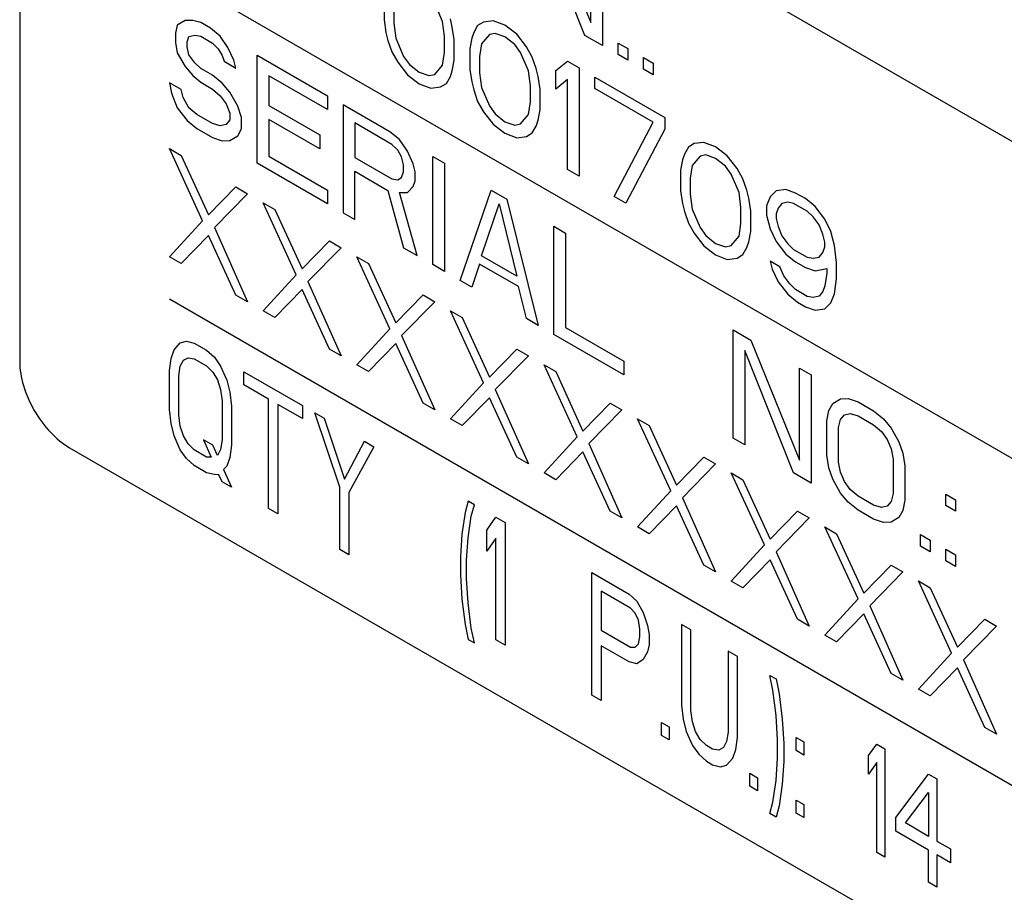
# Model space of a CAD drawing. Header units: millimetres. Extents: x 0 to 420, y -116 to 297.
# Tile 7 of 11: x 316 to 344, y 202 to 227. Entities that reach past the tile are written whole.
import ezdxf

# ---------------------------------------------------------------- set-up
doc = ezdxf.new("R2010")
doc.units = ezdxf.units.MM
doc.header["$LTSCALE"] = 23.1
doc.layers.get('0').update_dxf_attribs({"linetype": 'CONTINUOUS'})

msp = doc.modelspace()

# ---------------------------------------------------------------- linework, layer by layer
at = {"color": 7, "linetype": 'Continuous'}
for p, q in [((316.463, 253.349), (316.463, 217.423)), ((320.706, 237.427), (347.576, 221.914)), ((331.257, 230.417), (332.638, 227.014)), ((332.473, 226.654), (331.092, 230.122)), ((332.638, 227.014), (332.638, 229.62)), ((332.97, 229.428), (332.97, 226.366)), ((320.706, 228.446), (347.576, 212.933)), ((326.783, 227.68), (326.783, 227.094)), ((328.44, 227.049), (328.219, 227.568)), ((327.059, 227.456), (327.059, 227)), ((321.148, 227.077), (320.927, 226.944)), ((321.369, 227.079), (321.148, 227.077)), ((321.59, 227.017), (321.369, 227.079)), ((321.866, 226.858), (321.59, 227.017)), ((326.783, 227.094), (326.838, 226.736)), ((327.059, 227), (327.114, 226.577)), ((328.495, 226.626), (328.44, 227.049)), ((328.716, 226.89), (328.661, 227.117)), ((329.6, 227.031), (329.434, 226.931)), ((329.876, 227.067), (329.6, 227.031)), ((330.208, 226.941), (329.876, 227.067)), ((320.927, 226.944), (320.872, 226.715)), ((322.142, 226.633), (321.866, 226.858)), ((326.838, 226.736), (326.893, 226.509)), ((328.771, 226.532), (328.716, 226.89)), ((329.324, 226.734), (329.269, 226.571)), ((329.434, 226.931), (329.324, 226.734)), ((330.539, 226.684), (330.208, 226.941)), ((320.872, 226.715), (320.872, 226.454)), ((320.872, 226.454), (320.927, 226.162)), ((321.203, 226.458), (321.258, 226.622)), ((321.203, 226.328), (321.203, 226.458)), ((321.258, 226.622), (321.424, 226.657)), ((321.424, 226.657), (321.59, 226.626)), ((321.59, 226.626), (321.921, 226.435)), ((322.363, 226.31), (322.142, 226.633)), ((326.893, 226.509), (327.004, 226.185)), ((327.114, 226.577), (327.335, 226.058)), ((328.495, 226.17), (328.495, 226.626)), ((328.771, 225.946), (328.771, 226.532)), ((329.269, 226.571), (329.213, 226.277)), ((329.766, 226.675), (329.545, 226.411)), ((329.932, 226.709), (329.766, 226.675)), ((330.208, 226.615), (329.932, 226.709)), ((330.484, 226.39), (330.208, 226.615)), ((330.815, 226.329), (330.539, 226.684)), ((332.97, 226.366), (332.473, 226.654)), ((320.927, 226.162), (321.148, 225.774)), ((321.258, 226.101), (321.203, 226.328)), ((321.921, 226.435), (322.087, 226.274)), ((322.087, 226.274), (322.198, 226.08)), ((322.529, 225.954), (322.363, 226.31)), ((327.004, 226.185), (327.169, 225.893)), ((328.44, 225.811), (328.495, 226.17)), ((329.213, 226.277), (329.213, 225.691)), ((329.545, 226.411), (329.49, 226.052)), ((330.65, 226.164), (330.484, 226.39)), ((330.871, 225.646), (330.65, 226.164)), ((330.981, 226.038), (330.815, 226.329)), ((333.412, 226.111), (333.412, 226.437)), ((333.412, 226.437), (333.688, 226.278)), ((333.688, 226.278), (333.688, 225.952)), ((321.424, 225.875), (321.258, 226.101)), ((322.198, 226.08), (322.253, 225.918)), ((322.253, 225.918), (322.584, 225.726)), ((322.584, 225.726), (322.529, 225.954)), ((323.192, 223.03), (323.192, 226.092)), ((323.192, 226.092), (325.181, 224.944)), ((327.169, 225.893), (327.446, 225.539)), ((327.335, 226.058), (327.501, 225.832)), ((328.716, 225.652), (328.771, 225.946)), ((329.49, 226.052), (329.49, 225.596)), ((331.092, 225.714), (330.981, 226.038)), ((331.644, 225.655), (331.976, 225.92)), ((331.976, 225.92), (332.307, 225.729)), ((333.688, 225.952), (333.412, 226.111)), ((334.13, 225.697), (334.13, 226.022)), ((334.13, 226.022), (334.406, 225.863)), ((321.148, 225.774), (321.369, 225.516)), ((321.59, 225.714), (321.424, 225.875)), ((321.921, 225.523), (321.59, 225.714)), ((327.501, 225.832), (327.777, 225.608)), ((327.777, 225.608), (328.053, 225.513)), ((328.219, 225.548), (328.44, 225.811)), ((328.661, 225.488), (328.716, 225.652)), ((329.213, 225.691), (329.269, 225.333)), ((330.926, 225.223), (330.871, 225.646)), ((331.147, 225.486), (331.092, 225.714)), ((331.644, 225.134), (331.644, 225.655)), ((332.307, 225.729), (332.307, 222.667)), ((334.406, 225.537), (334.13, 225.697)), ((334.406, 225.863), (334.406, 225.537)), ((321.369, 225.516), (321.59, 225.323)), ((322.198, 225.298), (321.921, 225.523)), ((323.523, 225.51), (323.523, 224.663)), ((325.181, 224.553), (323.523, 225.51)), ((327.446, 225.539), (327.777, 225.282)), ((328.053, 225.513), (328.219, 225.548)), ((328.55, 225.292), (328.661, 225.488)), ((329.269, 225.333), (329.324, 225.106)), ((329.49, 225.596), (329.545, 225.173)), ((331.202, 225.129), (331.147, 225.486)), ((331.976, 225.399), (331.644, 225.134)), ((331.976, 222.858), (331.976, 225.399)), ((332.749, 225.148), (332.749, 225.473)), ((332.749, 225.473), (334.738, 224.325)), ((320.706, 225.312), (320.761, 225.02)), ((321.037, 225.121), (320.706, 225.312)), ((321.093, 224.894), (321.037, 225.121)), ((321.59, 225.323), (321.921, 225.132)), ((321.921, 225.132), (322.142, 224.939)), ((322.419, 225.04), (322.198, 225.298)), ((327.777, 225.282), (328.109, 225.156)), ((328.109, 225.156), (328.385, 225.192)), ((328.385, 225.192), (328.55, 225.292)), ((329.324, 225.106), (329.434, 224.781)), ((329.545, 225.173), (329.766, 224.655)), ((330.926, 224.767), (330.926, 225.223)), ((331.202, 224.542), (331.202, 225.129)), ((334.406, 224.191), (332.749, 225.148)), ((320.761, 225.02), (320.927, 224.598)), ((321.258, 224.602), (321.093, 224.894)), ((322.142, 224.939), (322.308, 224.713)), ((322.639, 224.652), (322.419, 225.04)), ((325.181, 224.944), (325.181, 224.553)), ((329.434, 224.781), (329.6, 224.49)), ((330.871, 224.408), (330.926, 224.767)), ((320.927, 224.598), (321.203, 224.243)), ((321.479, 224.41), (321.258, 224.602)), ((322.308, 224.713), (322.419, 224.454)), ((322.75, 224.328), (322.639, 224.652)), ((323.523, 224.663), (324.96, 223.834)), ((325.623, 224.689), (325.623, 221.627)), ((326.948, 223.923), (325.623, 224.689)), ((329.6, 224.49), (329.876, 224.135)), ((329.766, 224.655), (329.932, 224.429)), ((331.147, 224.249), (331.202, 224.542)), ((321.203, 224.243), (321.479, 224.019)), ((321.921, 224.155), (321.479, 224.41)), ((322.419, 224.258), (322.308, 224.127)), ((322.419, 224.454), (322.419, 224.258)), ((322.75, 224.002), (322.75, 224.328)), ((323.523, 224.272), (323.523, 223.23)), ((324.96, 223.443), (323.523, 224.272)), ((329.932, 224.429), (330.208, 224.204)), ((330.65, 224.145), (330.871, 224.408)), ((331.092, 224.085), (331.147, 224.249)), ((334.738, 224.325), (334.738, 224)), ((321.479, 224.019), (321.921, 223.764)), ((322.142, 224.092), (321.921, 224.155)), ((322.308, 224.127), (322.142, 224.092)), ((322.639, 223.805), (322.75, 224.002)), ((325.954, 224.172), (325.954, 223.194)), ((327.004, 223.566), (325.954, 224.172)), ((329.876, 224.135), (330.208, 223.879)), ((330.208, 224.204), (330.484, 224.11)), ((330.484, 224.11), (330.65, 224.145)), ((330.981, 223.888), (331.092, 224.085)), ((333.301, 222.093), (334.406, 224.191)), ((334.738, 224), (333.633, 221.901)), ((321.921, 223.764), (322.198, 223.669)), ((322.198, 223.669), (322.419, 223.672)), ((322.419, 223.672), (322.639, 223.805)), ((324.96, 223.834), (324.96, 223.443)), ((327.225, 223.699), (326.948, 223.923)), ((327.446, 223.376), (327.225, 223.699)), ((330.208, 223.879), (330.539, 223.752)), ((330.539, 223.752), (330.815, 223.788)), ((330.815, 223.788), (330.981, 223.888)), ((321.645, 221.404), (320.706, 223.445)), ((320.706, 223.445), (321.037, 223.253)), ((327.169, 223.405), (327.004, 223.566)), ((327.28, 223.211), (327.169, 223.405)), ((327.611, 223.019), (327.446, 223.376)), ((335.401, 223.487), (335.29, 223.29)), ((335.566, 223.586), (335.401, 223.487)), ((335.843, 223.622), (335.566, 223.586)), ((336.174, 223.496), (335.843, 223.622)), ((336.505, 223.24), (336.174, 223.496)), ((321.037, 223.253), (321.811, 221.569)), ((323.523, 223.23), (325.181, 222.273)), ((325.954, 223.194), (327.004, 222.588)), ((327.335, 222.983), (327.28, 223.211)), ((328.164, 220.16), (328.164, 223.222)), ((328.164, 223.222), (328.495, 223.03)), ((335.235, 223.126), (335.18, 222.832)), ((335.29, 223.29), (335.235, 223.126)), ((335.732, 223.23), (335.511, 222.967)), ((335.898, 223.265), (335.732, 223.23)), ((336.174, 223.17), (335.898, 223.265)), ((336.45, 222.946), (336.174, 223.17)), ((336.782, 222.885), (336.505, 223.24)), ((325.181, 221.882), (323.192, 223.03)), ((327.335, 222.788), (327.335, 222.983)), ((327.667, 222.792), (327.611, 223.019)), ((328.495, 223.03), (328.495, 219.968)), ((332.307, 222.667), (331.976, 222.858)), ((335.18, 222.832), (335.18, 222.246)), ((335.511, 222.967), (335.456, 222.608)), ((336.616, 222.72), (336.45, 222.946)), ((336.947, 222.593), (336.782, 222.885)), ((325.954, 221.435), (325.954, 222.804)), ((325.954, 222.804), (326.893, 222.261)), ((327.004, 222.588), (327.169, 222.558)), ((327.169, 222.558), (327.28, 222.624)), ((327.28, 222.624), (327.335, 222.788)), ((327.667, 222.531), (327.667, 222.792)), ((335.456, 222.608), (335.456, 222.152)), ((336.837, 222.201), (336.616, 222.72)), ((337.058, 222.269), (336.947, 222.593)), ((321.811, 221.569), (322.584, 222.36)), ((322.584, 222.36), (322.916, 222.169)), ((325.181, 222.273), (325.181, 221.882)), ((326.893, 222.261), (327.335, 220.638)), ((327.446, 222.203), (327.611, 222.368)), ((327.611, 222.368), (327.667, 222.531)), ((328.937, 219.713), (329.821, 222.265)), ((329.821, 222.265), (330.263, 222.01)), ((337.113, 222.042), (337.058, 222.269)), ((338.163, 222.283), (337.887, 222.247)), ((338.439, 222.188), (338.163, 222.283)), ((322.916, 222.169), (321.977, 221.213)), ((327.225, 222.2), (327.446, 222.203)), ((327.722, 220.415), (327.225, 222.2)), ((330.263, 222.01), (331.147, 218.437)), ((333.633, 221.901), (333.301, 222.093)), ((335.18, 222.246), (335.235, 221.888)), ((335.456, 222.152), (335.511, 221.729)), ((336.892, 221.778), (336.837, 222.201)), ((337.168, 221.684), (337.113, 222.042)), ((337.721, 222.082), (337.61, 221.82)), ((337.887, 222.247), (337.721, 222.082)), ((338.715, 222.029), (338.439, 222.188)), ((338.991, 221.804), (338.715, 222.029)), ((324.297, 219.873), (323.358, 221.914)), ((323.358, 221.914), (323.689, 221.723)), ((323.689, 221.723), (324.462, 220.038)), ((329.545, 220.405), (330.042, 221.877)), ((330.042, 221.877), (330.539, 219.831)), ((335.235, 221.888), (335.29, 221.661)), ((335.511, 221.729), (335.732, 221.21)), ((336.892, 221.322), (336.892, 221.778)), ((337.61, 221.82), (337.61, 221.559)), ((337.942, 221.759), (337.887, 221.595)), ((338.052, 221.89), (337.942, 221.759)), ((338.218, 221.925), (338.052, 221.89)), ((338.384, 221.895), (338.218, 221.925)), ((338.77, 221.671), (338.384, 221.895)), ((339.268, 221.449), (338.991, 221.804)), ((325.623, 221.627), (325.954, 221.435)), ((335.29, 221.661), (335.401, 221.337)), ((337.168, 221.098), (337.168, 221.684)), ((337.61, 221.559), (337.721, 221.17)), ((337.887, 221.595), (337.887, 221.465)), ((337.887, 221.465), (337.942, 221.238)), ((338.936, 221.51), (338.77, 221.671)), ((339.102, 221.284), (338.936, 221.51)), ((339.433, 221.093), (339.268, 221.449)), ((320.706, 220.383), (321.645, 221.404)), ((321.977, 221.213), (322.916, 219.107)), ((331.589, 218.182), (331.589, 221.244)), ((331.589, 221.244), (331.92, 221.053)), ((335.401, 221.337), (335.566, 221.046)), ((335.732, 221.21), (335.898, 220.984)), ((336.837, 220.963), (336.892, 221.322)), ((337.721, 221.17), (337.887, 220.814)), ((337.942, 221.238), (338.052, 220.978)), ((339.212, 221.025), (339.102, 221.284)), ((321.811, 220.983), (321.037, 220.192)), ((322.584, 219.298), (321.811, 220.983)), ((331.92, 221.053), (331.92, 218.382)), ((335.566, 221.046), (335.843, 220.691)), ((335.898, 220.984), (336.174, 220.76)), ((336.616, 220.7), (336.837, 220.963)), ((337.113, 220.804), (337.168, 221.098)), ((338.052, 220.978), (338.218, 220.752)), ((339.268, 220.798), (339.212, 221.025)), ((339.544, 220.704), (339.433, 221.093)), ((324.462, 220.038), (325.236, 220.829)), ((325.567, 220.638), (324.628, 219.682)), ((325.236, 220.829), (325.567, 220.638)), ((327.335, 220.638), (327.722, 220.415)), ((335.843, 220.691), (336.174, 220.434)), ((336.174, 220.76), (336.45, 220.666)), ((336.45, 220.666), (336.616, 220.7)), ((336.947, 220.444), (337.058, 220.64)), ((337.058, 220.64), (337.113, 220.804)), ((337.887, 220.814), (338.163, 220.459)), ((338.218, 220.752), (338.384, 220.592)), ((338.384, 220.592), (338.77, 220.368)), ((339.212, 220.504), (339.268, 220.668)), ((339.268, 220.668), (339.268, 220.798)), ((339.599, 220.216), (339.544, 220.704)), ((321.037, 220.192), (320.706, 220.383)), ((326.948, 218.342), (326.009, 220.383)), ((326.009, 220.383), (326.341, 220.192)), ((330.539, 219.831), (329.545, 220.405)), ((336.174, 220.434), (336.505, 220.308)), ((336.505, 220.308), (336.782, 220.344)), ((336.782, 220.344), (336.947, 220.444)), ((338.163, 220.459), (338.439, 220.234)), ((338.77, 220.368), (338.936, 220.338)), ((338.936, 220.338), (339.102, 220.372)), ((339.102, 220.372), (339.212, 220.504)), ((326.341, 220.192), (327.114, 218.507)), ((328.495, 219.968), (328.164, 220.16)), ((329.49, 220.176), (329.269, 219.522)), ((330.594, 219.538), (329.49, 220.176)), ((337.721, 220.258), (337.776, 220.03)), ((337.997, 220.098), (337.721, 220.258)), ((337.776, 220.03), (337.942, 219.674)), ((338.108, 219.839), (337.997, 220.098)), ((338.439, 220.234), (338.715, 220.075)), ((338.715, 220.075), (338.991, 219.98)), ((338.991, 219.98), (339.323, 220.049)), ((339.323, 220.049), (339.323, 219.919)), ((339.599, 219.76), (339.599, 220.216)), ((323.358, 218.852), (324.297, 219.873)), ((338.273, 219.613), (338.108, 219.839)), ((339.323, 219.919), (339.268, 219.56)), ((339.544, 219.336), (339.599, 219.76)), ((324.628, 219.682), (325.567, 217.576)), ((329.269, 219.522), (328.937, 219.713)), ((330.815, 218.629), (330.594, 219.538)), ((337.942, 219.674), (338.218, 219.319)), ((338.439, 219.452), (338.273, 219.613)), ((339.268, 219.56), (339.212, 219.397)), ((322.916, 219.107), (322.584, 219.298)), ((324.462, 219.452), (323.689, 218.661)), ((325.236, 217.768), (324.462, 219.452)), ((327.114, 218.507), (327.888, 219.299)), ((327.888, 219.299), (328.219, 219.107)), ((338.218, 219.319), (338.494, 219.095)), ((338.77, 219.261), (338.439, 219.452)), ((338.936, 219.23), (338.77, 219.261)), ((339.102, 219.265), (338.936, 219.23)), ((339.212, 219.397), (339.102, 219.265)), ((339.433, 219.074), (339.544, 219.336)), ((320.706, 219.187), (347.576, 203.674)), ((328.219, 219.107), (327.28, 218.151)), ((338.494, 219.095), (338.715, 218.967)), ((338.715, 218.967), (338.991, 218.873)), ((339.268, 218.909), (339.433, 219.074)), ((323.689, 218.661), (323.358, 218.852)), ((329.6, 216.811), (328.661, 218.852)), ((328.661, 218.852), (328.992, 218.661)), ((328.992, 218.661), (329.766, 216.976)), ((338.991, 218.873), (339.268, 218.909)), ((331.147, 218.437), (330.815, 218.629)), ((331.92, 218.382), (333.578, 217.425)), ((326.009, 217.321), (326.948, 218.342)), ((327.28, 218.151), (328.219, 216.045)), ((333.578, 217.034), (331.589, 218.182)), ((336.671, 215.248), (336.671, 218.31)), ((336.671, 218.31), (337.168, 218.023)), ((320.837, 217.749), (321.013, 217.943)), ((321.013, 217.943), (321.188, 217.989)), ((321.188, 217.989), (321.407, 217.937)), ((321.407, 217.937), (321.758, 217.734)), ((327.114, 217.921), (326.341, 217.13)), ((327.888, 216.237), (327.114, 217.921)), ((337.168, 218.023), (338.549, 214.62)), ((320.75, 217.504), (320.837, 217.749)), ((321.1, 217.449), (321.232, 217.521)), ((321.232, 217.521), (321.407, 217.494)), ((321.758, 217.734), (321.977, 217.534)), ((321.977, 217.534), (322.152, 217.285)), ((325.567, 217.576), (325.236, 217.768)), ((329.766, 216.976), (330.539, 217.768)), ((330.871, 217.576), (329.932, 216.62)), ((330.539, 217.768), (330.871, 217.576)), ((337.003, 217.728), (337.003, 215.057)), ((338.384, 214.259), (337.003, 217.728)), ((320.706, 217.16), (320.75, 217.504)), ((320.969, 217.008), (321.013, 217.279)), ((321.013, 217.279), (321.1, 217.449)), ((321.407, 217.494), (321.758, 217.291)), ((321.758, 217.291), (321.933, 217.116)), ((322.152, 217.285), (322.328, 216.889)), ((326.341, 217.13), (326.009, 217.321)), ((332.252, 215.281), (331.313, 217.321)), ((331.313, 217.321), (331.644, 217.13)), ((333.578, 217.425), (333.578, 217.034)), ((320.706, 216.053), (320.706, 217.16)), ((320.969, 215.901), (320.969, 217.008)), ((321.933, 217.116), (322.065, 216.893)), ((322.81, 216.758), (322.81, 217.127)), ((322.81, 217.127), (324.475, 216.166)), ((331.644, 217.13), (332.417, 215.445)), ((338.549, 214.62), (338.549, 217.226)), ((338.549, 217.226), (338.881, 217.034)), ((338.881, 217.034), (338.881, 213.972)), ((322.065, 216.893), (322.152, 216.621)), ((322.328, 216.889), (322.415, 216.543)), ((323.511, 216.353), (322.81, 216.758)), ((328.661, 215.79), (329.6, 216.811)), ((322.152, 216.621), (322.196, 216.3)), ((322.415, 216.543), (322.459, 216.148)), ((329.932, 216.62), (330.871, 214.514)), ((322.196, 216.3), (322.196, 215.193)), ((322.459, 216.148), (322.459, 215.041)), ((323.511, 213.252), (323.511, 216.353)), ((323.774, 216.201), (323.774, 213.1)), ((324.475, 215.796), (323.774, 216.201)), ((324.475, 216.166), (324.475, 215.796)), ((328.219, 216.045), (327.888, 216.237)), ((329.766, 216.39), (328.992, 215.599)), ((330.539, 214.706), (329.766, 216.39)), ((332.417, 215.445), (333.191, 216.237)), ((333.191, 216.237), (333.522, 216.045)), ((339.378, 216.031), (339.489, 216.227)), ((339.489, 216.227), (339.71, 216.36)), ((339.71, 216.36), (339.931, 216.363)), ((339.931, 216.363), (340.207, 216.269)), ((340.207, 216.269), (340.649, 216.014)), ((320.75, 215.658), (320.706, 216.053)), ((321.013, 215.58), (320.969, 215.901)), ((325.527, 213.86), (324.826, 215.963)), ((324.826, 215.963), (325.089, 215.811)), ((333.522, 216.045), (332.583, 215.089)), ((339.323, 215.737), (339.378, 216.031)), ((339.71, 215.774), (339.82, 215.906)), ((339.82, 215.906), (339.986, 215.94)), ((339.986, 215.94), (340.207, 215.878)), ((340.207, 215.878), (340.649, 215.623)), ((340.649, 216.014), (340.925, 215.789)), ((320.837, 215.312), (320.75, 215.658)), ((321.1, 215.308), (321.013, 215.58)), ((325.089, 215.811), (325.658, 214.08)), ((328.992, 215.599), (328.661, 215.79)), ((334.903, 213.75), (333.964, 215.79)), ((333.964, 215.79), (334.296, 215.599)), ((334.296, 215.599), (335.069, 213.915)), ((339.323, 214.76), (339.323, 215.737)), ((339.654, 215.545), (339.71, 215.774)), ((340.649, 215.623), (340.87, 215.43)), ((340.925, 215.789), (341.146, 215.531)), ((321.013, 214.916), (320.837, 215.312)), ((321.232, 215.085), (321.1, 215.308)), ((339.654, 214.568), (339.654, 215.545)), ((340.87, 215.43), (341.035, 215.204)), ((341.146, 215.531), (341.367, 215.143)), ((321.407, 214.91), (321.232, 215.085)), ((321.67, 215.201), (321.889, 214.705)), ((321.933, 215.049), (321.67, 215.201)), ((322.065, 214.752), (321.933, 215.049)), ((322.196, 215.193), (322.152, 214.923)), ((322.459, 215.041), (322.415, 214.697)), ((325.658, 214.08), (326.228, 215.154)), ((326.228, 215.154), (326.491, 215.002)), ((331.313, 214.259), (332.252, 215.281)), ((332.583, 215.089), (333.522, 212.984)), ((337.003, 215.057), (336.671, 215.248)), ((341.035, 215.204), (341.146, 214.945)), ((341.367, 215.143), (341.477, 214.819)), ((317.878, 214.974), (385.76, 175.782)), ((321.188, 214.667), (321.013, 214.916)), ((321.758, 214.707), (321.407, 214.91)), ((322.152, 214.923), (322.065, 214.752)), ((326.491, 215.002), (325.79, 213.708)), ((332.417, 214.859), (331.644, 214.068)), ((333.191, 213.175), (332.417, 214.859)), ((339.378, 214.402), (339.323, 214.76)), ((341.146, 214.945), (341.201, 214.652)), ((341.477, 214.819), (341.533, 214.461)), ((321.407, 214.467), (321.188, 214.667)), ((321.758, 214.264), (321.407, 214.467)), ((321.889, 214.705), (321.758, 214.707)), ((322.328, 214.452), (322.24, 214.355)), ((322.415, 214.697), (322.328, 214.452)), ((330.871, 214.514), (330.539, 214.706)), ((335.069, 213.915), (335.843, 214.706)), ((336.174, 214.514), (335.235, 213.558)), ((335.843, 214.706), (336.174, 214.514)), ((339.71, 214.276), (339.654, 214.568)), ((341.201, 214.652), (341.201, 213.675)), ((341.533, 214.461), (341.533, 213.484)), ((321.977, 214.212), (321.758, 214.264)), ((322.108, 214.209), (321.977, 214.212)), ((322.196, 214.011), (322.108, 214.209)), ((322.24, 214.355), (322.459, 213.859)), ((331.644, 214.068), (331.313, 214.259)), ((337.555, 212.219), (336.616, 214.259)), ((336.616, 214.259), (336.947, 214.068)), ((338.881, 213.972), (338.384, 214.259)), ((339.489, 214.078), (339.378, 214.402)), ((339.82, 214.016), (339.71, 214.276)), ((322.459, 213.859), (322.196, 214.011)), ((336.947, 214.068), (337.721, 212.384)), ((339.71, 213.689), (339.489, 214.078)), ((339.986, 213.79), (339.82, 214.016)), ((325.527, 212.088), (325.527, 213.86)), ((325.79, 213.708), (325.79, 211.936)), ((333.964, 212.728), (334.903, 213.75)), ((339.931, 213.431), (339.71, 213.689)), ((340.207, 213.598), (339.986, 213.79)), ((341.201, 213.675), (341.146, 213.446)), ((342.693, 213.335), (342.693, 213.661)), ((342.693, 213.661), (342.969, 213.501)), ((329.164, 213.458), (329.077, 213.14)), ((329.34, 213.357), (329.164, 213.458)), ((329.252, 213.038), (329.34, 213.357)), ((335.235, 213.558), (336.174, 211.453)), ((340.207, 213.207), (339.931, 213.431)), ((340.649, 213.343), (340.207, 213.598)), ((340.87, 213.28), (340.649, 213.343)), ((341.146, 213.446), (341.035, 213.315)), ((341.533, 213.484), (341.477, 213.19)), ((342.969, 213.176), (342.693, 213.335)), ((342.969, 213.501), (342.969, 213.176)), ((323.774, 213.1), (323.511, 213.252)), ((329.077, 213.14), (328.989, 212.526)), ((333.522, 212.984), (333.191, 213.175)), ((335.069, 213.328), (334.296, 212.537)), ((335.843, 211.644), (335.069, 213.328)), ((337.721, 212.384), (338.494, 213.175)), ((338.494, 213.175), (338.826, 212.984)), ((340.649, 212.952), (340.207, 213.207)), ((341.035, 213.315), (340.87, 213.28)), ((341.477, 213.19), (341.367, 212.993)), ((329.164, 212.425), (329.252, 213.038)), ((329.69, 212.638), (329.953, 213.003)), ((329.953, 213.003), (330.216, 212.851)), ((330.216, 212.851), (330.216, 209.381)), ((338.826, 212.984), (337.887, 212.027)), ((340.925, 212.857), (340.649, 212.952)), ((341.146, 212.86), (340.925, 212.857)), ((341.367, 212.993), (341.146, 212.86)), ((328.989, 212.526), (328.945, 211.887)), ((329.69, 212.047), (329.69, 212.638)), ((334.296, 212.537), (333.964, 212.728)), ((340.207, 210.688), (339.268, 212.728)), ((339.268, 212.728), (339.599, 212.537)), ((339.599, 212.537), (340.372, 210.853)), ((341.975, 212.186), (341.975, 212.512)), ((341.975, 212.512), (342.251, 212.353)), ((329.121, 211.785), (329.164, 212.425)), ((329.953, 212.412), (329.69, 212.047)), ((329.953, 209.533), (329.953, 212.412)), ((336.616, 211.197), (337.555, 212.219)), ((342.251, 212.353), (342.251, 212.027)), ((325.79, 211.936), (325.527, 212.088)), ((337.887, 212.027), (338.826, 209.922)), ((342.251, 212.027), (341.975, 212.186)), ((342.693, 211.772), (342.693, 212.097)), ((342.693, 212.097), (342.969, 211.938)), ((328.945, 211.887), (328.945, 211.37)), ((329.121, 211.269), (329.121, 211.785)), ((337.721, 211.797), (336.947, 211.006)), ((338.494, 210.113), (337.721, 211.797)), ((342.969, 211.612), (342.693, 211.772)), ((342.969, 211.938), (342.969, 211.612)), ((332.67, 207.964), (332.67, 211.434)), ((332.67, 211.434), (333.722, 210.827)), ((336.174, 211.453), (335.843, 211.644)), ((340.372, 210.853), (341.146, 211.644)), ((341.477, 211.453), (340.538, 210.497)), ((341.146, 211.644), (341.477, 211.453)), ((328.945, 211.37), (328.989, 210.68)), ((329.164, 210.579), (329.121, 211.269)), ((336.947, 211.006), (336.616, 211.197)), ((342.858, 209.157), (341.919, 211.198)), ((341.919, 211.198), (342.251, 211.006)), ((332.933, 210.913), (332.933, 209.806)), ((333.766, 210.432), (332.933, 210.913)), ((333.722, 210.827), (333.941, 210.626)), ((342.251, 211.006), (343.024, 209.322)), ((328.989, 210.68), (329.077, 209.965)), ((329.252, 209.864), (329.164, 210.579)), ((333.941, 210.626), (334.117, 210.304)), ((339.268, 209.667), (340.207, 210.688)), ((333.898, 210.283), (333.766, 210.432)), ((333.985, 210.084), (333.898, 210.283)), ((334.117, 210.304), (334.248, 209.933)), ((340.372, 210.266), (339.599, 209.475)), ((341.146, 208.582), (340.372, 210.266)), ((340.538, 210.497), (341.477, 208.391)), ((334.029, 209.838), (333.985, 210.084)), ((338.826, 209.922), (338.494, 210.113)), ((343.024, 209.322), (343.798, 210.113)), ((343.798, 210.113), (344.129, 209.922)), ((329.077, 209.965), (329.164, 209.545)), ((329.34, 209.444), (329.252, 209.864)), ((332.933, 209.806), (333.766, 209.325)), ((334.029, 209.616), (334.029, 209.838)), ((334.248, 209.933), (334.292, 209.686)), ((335.212, 209.967), (335.212, 207.678)), ((335.475, 209.815), (335.212, 209.967)), ((335.475, 207.526), (335.475, 209.815)), ((344.129, 209.922), (343.19, 208.966)), ((329.164, 209.545), (329.34, 209.444)), ((330.216, 209.381), (329.953, 209.533)), ((333.985, 209.42), (334.029, 209.616)), ((334.292, 209.686), (334.292, 209.39)), ((339.599, 209.475), (339.268, 209.667)), ((332.933, 209.363), (332.933, 207.812)), ((333.722, 208.907), (332.933, 209.363)), ((333.766, 209.325), (333.898, 209.323)), ((333.898, 209.323), (333.985, 209.42)), ((334.248, 209.194), (334.117, 208.975)), ((334.292, 209.39), (334.248, 209.194)), ((336.527, 209.207), (336.527, 206.919)), ((336.79, 209.056), (336.527, 209.207)), ((341.919, 208.136), (342.858, 209.157)), ((333.941, 208.854), (333.722, 208.907)), ((334.117, 208.975), (333.941, 208.854)), ((336.79, 206.767), (336.79, 209.056)), ((343.19, 208.966), (344.129, 206.86)), ((343.024, 208.736), (342.251, 207.944)), ((343.798, 207.051), (343.024, 208.736)), ((337.798, 208.105), (337.71, 208.524)), ((337.71, 208.524), (337.886, 208.423)), ((337.886, 208.423), (337.973, 208.003)), ((341.477, 208.391), (341.146, 208.582)), ((337.886, 207.389), (337.798, 208.105)), ((342.251, 207.944), (341.919, 208.136)), ((332.933, 207.812), (332.67, 207.964)), ((337.973, 208.003), (338.061, 207.288)), ((335.212, 207.678), (335.256, 207.283)), ((335.519, 207.205), (335.475, 207.526)), ((335.256, 207.283), (335.344, 206.937)), ((335.607, 206.933), (335.519, 207.205)), ((337.93, 206.7), (337.886, 207.389)), ((338.061, 207.288), (338.105, 206.598)), ((334.643, 206.825), (334.643, 207.194)), ((334.643, 207.194), (334.862, 207.068)), ((334.862, 207.068), (334.862, 206.699)), ((335.344, 206.937), (335.519, 206.541)), ((335.738, 206.71), (335.607, 206.933)), ((344.129, 206.86), (343.798, 207.051)), ((334.862, 206.699), (334.643, 206.825)), ((335.914, 206.535), (335.738, 206.71)), ((336.483, 206.649), (336.396, 206.478)), ((336.527, 206.919), (336.483, 206.649)), ((336.746, 206.423), (336.79, 206.767)), ((337.93, 206.183), (337.93, 206.7)), ((338.456, 206.765), (338.675, 206.639)), ((338.456, 206.396), (338.456, 206.765)), ((335.519, 206.541), (335.694, 206.292)), ((336.089, 206.433), (335.914, 206.535)), ((336.264, 206.406), (336.089, 206.433)), ((336.396, 206.478), (336.264, 206.406)), ((336.659, 206.178), (336.746, 206.423)), ((338.105, 206.598), (338.105, 206.082)), ((338.675, 206.269), (338.456, 206.396)), ((338.675, 206.639), (338.675, 206.269)), ((340.505, 206.251), (340.737, 206.573)), ((340.737, 206.573), (340.969, 206.439)), ((340.969, 206.439), (340.969, 203.377)), ((335.694, 206.292), (335.914, 206.092)), ((335.914, 206.092), (336.089, 205.99)), ((336.483, 205.984), (336.659, 206.178)), ((337.886, 205.544), (337.93, 206.183)), ((340.505, 205.73), (340.505, 206.251)), ((336.089, 205.99), (336.308, 205.938)), ((336.308, 205.938), (336.483, 205.984)), ((338.105, 206.082), (338.061, 205.442)), ((340.737, 206.052), (340.505, 205.73)), ((340.737, 203.511), (340.737, 206.052)), ((337.141, 205.383), (337.141, 205.752)), ((337.141, 205.752), (337.36, 205.626)), ((337.36, 205.626), (337.36, 205.257)), ((337.798, 204.93), (337.886, 205.544)), ((341.278, 204.501), (342.207, 205.724)), ((342.207, 205.724), (342.439, 205.59)), ((342.439, 205.59), (342.439, 203.832)), ((337.36, 205.257), (337.141, 205.383)), ((338.061, 205.442), (337.973, 204.829)), ((338.456, 204.993), (338.675, 204.867)), ((338.456, 204.624), (338.456, 204.993)), ((341.549, 204.345), (342.207, 205.203)), ((342.207, 205.203), (342.207, 203.965)), ((337.71, 204.611), (337.798, 204.93)), ((337.973, 204.829), (337.886, 204.51)), ((338.675, 204.867), (338.675, 204.497)), ((337.886, 204.51), (337.71, 204.611)), ((338.675, 204.497), (338.456, 204.624)), ((341.278, 204.11), (341.278, 204.501)), ((342.207, 203.965), (341.549, 204.345)), ((342.207, 203.575), (341.278, 204.11)), ((342.207, 202.663), (342.207, 203.575)), ((342.439, 203.832), (342.825, 203.608)), ((342.825, 203.608), (342.825, 203.217)), ((340.969, 203.377), (340.737, 203.511)), ((342.825, 203.217), (342.439, 203.441)), ((342.439, 203.441), (342.439, 202.529)), ((342.439, 202.529), (342.207, 202.663))]:
    msp.add_line(p, q, dxfattribs=at)
msp.add_open_spline([(316.463, 217.423), (316.463, 217.191), (316.55, 216.702), (316.853, 216.015), (317.297, 215.409), (317.677, 215.089), (317.878, 214.974)], degree=3, knots=[0, 0, 0, 0, 0.237248, 0.500001, 0.762753, 1, 1, 1, 1], dxfattribs=at)

doc.saveas('drawing.dxf')
